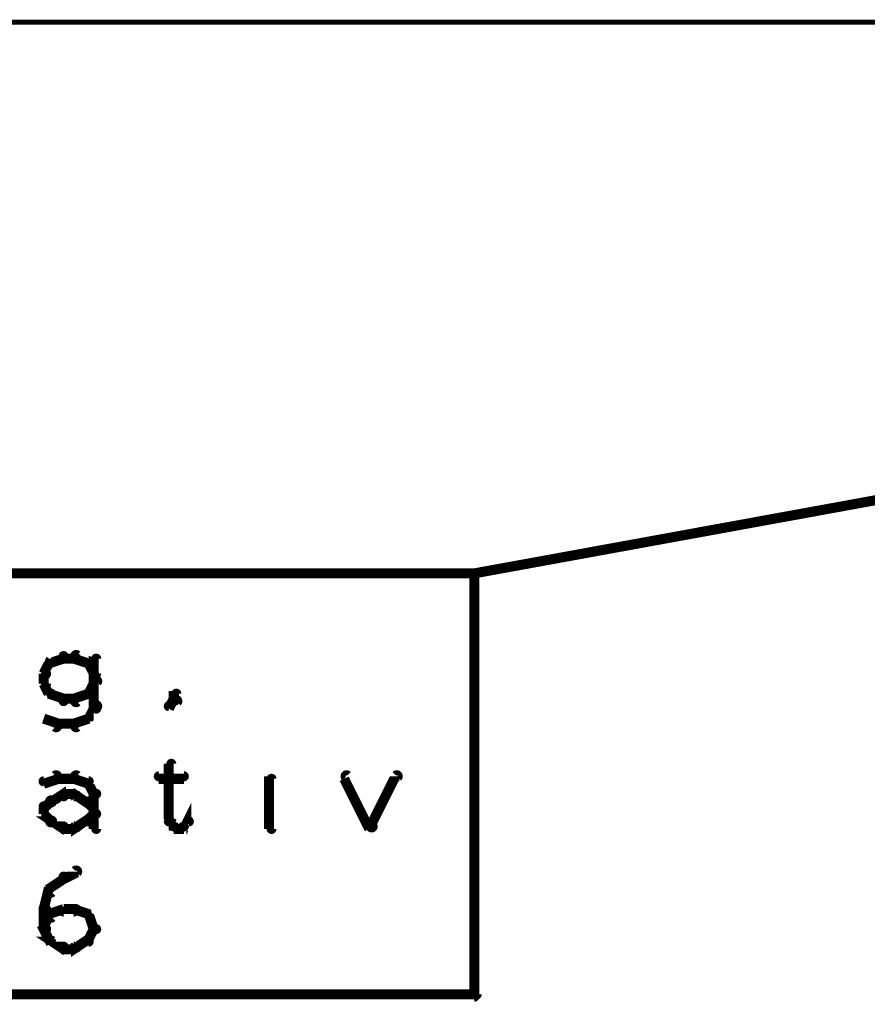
# Model space of a CAD drawing. Extents: x 35 to 575, y 26 to 553.
# Tile 55 of 125: x 71 to 88, y 355 to 375. Entities that reach past the tile are written whole.
import ezdxf

# ---------------------------------------------------------------- set-up
doc = ezdxf.new("R2010")
doc.units = 0
doc.layers.add('DIMENSIONS', color=3, linetype='CONTINUOUS')
doc.layers.add('DRAWING', color=1, linetype='CONTINUOUS')

msp = doc.modelspace()

# ---------------------------------------------------------------- linework, layer by layer
at = {"layer": 'DIMENSIONS', "color": 94}
msp.add_lwpolyline([(122.1, 374.9, 0.1, 0.1, 1), (122.1, 375, 0, 0, 0), (122.1, 375, 0, 0, 0), (122.1, 375, 0.1, 0.1, 0), (54.5, 375, 0.1, 0.1, 0), (54.5, 375, 0, 0, 0), (54.5, 375, 0.1, 0.1, 0), (54.5, 375, 0.1, 0.1, 1), (54.5, 374.9, 0, 0, 0)], format="xyseb", dxfattribs=at)
at = {"layer": 'DRAWING', "color": 2}
for points in [[(118.4, 370.9, 0.1, 0.1, 1), (118.4, 371, 0, 0, 0), (118.4, 371, 0, 0, 0), (118.4, 371, 0.2, 0.2, 0), (80, 364, 0.2, 0.2, 0), (80, 364, 0, 0, 0), (80, 364, 0.1, 0.1, 0), (80, 364, 0.1, 0.1, 1), (80, 363.9, 0, 0, 0)], [(34.8, 355.6, 0.2, 0.2, 0), (80, 355.6, 0.2, 0.2, 0), (80, 355.6, 0, 0, 0), (80, 355.6, 0.1, 0.1, 0), (80, 355.5, 0.1, 0.1, 1), (80, 355.6, 0, 0, 0), (80, 355.6, 0.1, 0.1, 1), (80.1, 355.6, 0, 0, 0), (80, 355.6, 0, 0, 0), (80, 355.6, 0.2, 0.2, 0), (80, 364, 0, 0, 0), (80, 364, 0.1, 0.1, 0), (80.1, 364, 0.1, 0.1, 1), (80, 364, 0, 0, 0), (80, 363.9, 0.1, 0.1, 1), (80, 364, 0, 0, 0), (80, 364, 0, 0, 0), (80, 364, 0.2, 0.2, 0), (34.8, 364, 0, 0, 0)], [(71.6, 362.2, 0.1, 0.1, 1), (71.5, 362.2, 0, 0, 0), (71.5, 362.2, 0, 0, 0), (71.5, 362.2, 0.2, 0.2, 0), (71.4, 362, 0.2, 0.2, 0), (71.4, 362, 0, 0, 0), (71.4, 362, 0.1, 0.1, 0), (71.4, 362, 0.1, 0.1, 1), (71.5, 362, 0, 0, 0)], [(71.8, 362.3, 0.1, 0.1, 1), (71.8, 362.4, 0, 0, 0), (71.8, 362.3, 0, 0, 0), (71.8, 362.3, 0.2, 0.2, 0), (71.5, 362.2, 0.2, 0.2, 0), (71.5, 362.2, 0, 0, 0), (71.5, 362.2, 0.1, 0.1, 0), (71.5, 362.3, 0.1, 0.1, 1), (71.6, 362.2, 0, 0, 0)], [(72, 362.3, 0.1, 0.1, 1), (72, 362.4, 0, 0, 0), (72, 362.3, 0, 0, 0), (72, 362.3, 0.2, 0.2, 0), (71.8, 362.3, 0.2, 0.2, 0), (71.8, 362.3, 0, 0, 0), (71.8, 362.3, 0.1, 0.1, 0), (71.8, 362.4, 0.1, 0.1, 1), (71.8, 362.3, 0, 0, 0)], [(72.3, 362.2, 0.1, 0.1, 1), (72.3, 362.3, 0, 0, 0), (72.3, 362.2, 0, 0, 0), (72.3, 362.2, 0.2, 0.2, 0), (72, 362.3, 0.2, 0.2, 0), (72, 362.3, 0, 0, 0), (72, 362.3, 0.1, 0.1, 0), (72.1, 362.4, 0.1, 0.1, 1), (72, 362.3, 0, 0, 0)], [(72.4, 362, 0.1, 0.1, 1), (72.5, 362, 0, 0, 0), (72.4, 362, 0, 0, 0), (72.4, 362, 0.2, 0.2, 0), (72.3, 362.2, 0.2, 0.2, 0), (72.3, 362.2, 0, 0, 0), (72.3, 362.2, 0.1, 0.1, 0), (72.3, 362.2, 0.1, 0.1, 1), (72.2, 362.2, 0, 0, 0)], [(72.5, 362.3, 0.1, 0.1, 1), (72.4, 362.3, 0, 0, 0), (72.4, 362.3, 0, 0, 0), (72.4, 362.3, 0.2, 0.2, 0), (72.4, 361.3, 0.2, 0.2, 0), (72.4, 361.3, 0, 0, 0), (72.4, 361.3, 0.1, 0.1, 0), (72.4, 361.3, 0.1, 0.1, 1), (72.5, 361.3, 0, 0, 0)], [(71.5, 362, 0.1, 0.1, 1), (71.4, 362, 0, 0, 0), (71.4, 362, 0, 0, 0), (71.4, 362, 0.2, 0.2, 0), (71.4, 361.8, 0.2, 0.2, 0), (71.4, 361.8, 0, 0, 0), (71.4, 361.8, 0.1, 0.1, 0), (71.4, 361.8, 0.1, 0.1, 1), (71.5, 361.8, 0, 0, 0)], [(71.5, 361.9, 0.1, 0.1, 1), (71.4, 361.8, 0, 0, 0), (71.4, 361.8, 0, 0, 0), (71.4, 361.8, 0.2, 0.2, 0), (71.5, 361.6, 0.2, 0.2, 0), (71.5, 361.6, 0, 0, 0), (71.5, 361.6, 0.1, 0.1, 0), (71.5, 361.6, 0.1, 0.1, 1), (71.6, 361.6, 0, 0, 0)], [(72.2, 361.6, 0.1, 0.1, 1), (72.3, 361.6, 0, 0, 0), (72.3, 361.6, 0, 0, 0), (72.3, 361.6, 0.2, 0.2, 0), (72.4, 361.8, 0.2, 0.2, 0), (72.4, 361.8, 0, 0, 0), (72.4, 361.8, 0.1, 0.1, 0), (72.5, 361.8, 0.1, 0.1, 1), (72.4, 361.9, 0, 0, 0)], [(71.6, 361.6, 0.1, 0.1, 1), (71.5, 361.6, 0, 0, 0), (71.5, 361.6, 0, 0, 0), (71.5, 361.6, 0.2, 0.2, 0), (71.8, 361.5, 0.2, 0.2, 0), (71.8, 361.5, 0, 0, 0), (71.8, 361.5, 0.1, 0.1, 0), (71.8, 361.4, 0.1, 0.1, 1), (71.8, 361.5, 0, 0, 0)], [(71.8, 361.5, 0.1, 0.1, 1), (71.8, 361.4, 0, 0, 0), (71.8, 361.5, 0, 0, 0), (71.8, 361.5, 0.2, 0.2, 0), (72, 361.5, 0.2, 0.2, 0), (72, 361.5, 0, 0, 0), (72, 361.5, 0.1, 0.1, 0), (72, 361.4, 0.1, 0.1, 1), (72, 361.5, 0, 0, 0)], [(72, 361.5, 0.1, 0.1, 1), (72.1, 361.4, 0, 0, 0), (72, 361.5, 0, 0, 0), (72, 361.5, 0.2, 0.2, 0), (72.3, 361.6, 0.2, 0.2, 0), (72.3, 361.6, 0, 0, 0), (72.3, 361.6, 0.1, 0.1, 0), (72.3, 361.6, 0.1, 0.1, 1), (72.3, 361.6, 0, 0, 0)], [(73.9, 361.4, 0.1, 0.1, 1), (73.9, 361.3, 0, 0, 0), (73.9, 361.3, 0, 0, 0), (73.9, 361.3, 0.2, 0.2, 0), (74, 361.5, 0.2, 0.2, 0), (74, 361.5, 0, 0, 0), (74, 361.5, 0.1, 0.1, 0), (74.1, 361.4, 0.1, 0.1, 1), (74, 361.5, 0, 0, 0)], [(74, 361.5, 0.1, 0.1, 1), (74.1, 361.5, 0, 0, 0), (74, 361.5, 0, 0, 0), (74, 361.5, 0.2, 0.2, 0), (74, 361.6, 0.2, 0.2, 0), (74, 361.6, 0, 0, 0), (74, 361.6, 0.1, 0.1, 0), (74.1, 361.6, 0.1, 0.1, 1), (74, 361.6, 0, 0, 0)], [(72.5, 361.3, 0.1, 0.1, 1), (72.4, 361.4, 0, 0, 0), (72.4, 361.3, 0, 0, 0), (72.4, 361.3, 0.2, 0.2, 0), (72.3, 361.1, 0.2, 0.2, 0), (72.3, 361.1, 0, 0, 0), (72.3, 361.1, 0.1, 0.1, 0), (72.2, 361.1, 0.1, 0.1, 1), (72.3, 361.1, 0, 0, 0)], [(71.6, 360.9, 0.1, 0.1, 1), (71.7, 361, 0, 0, 0), (71.7, 361, 0, 0, 0), (71.7, 361, 0.2, 0.2, 0), (71.4, 361.1, 0.2, 0.2, 0), (71.4, 361.1, 0, 0, 0), (71.4, 361.1, 0.1, 0.1, 0), (71.4, 361.1, 0.1, 0.1, 1), (71.4, 361.1, 0, 0, 0)], [(72.3, 361.1, 0.1, 0.1, 1), (72.3, 361.1, 0, 0, 0), (72.3, 361.1, 0, 0, 0), (72.3, 361.1, 0.2, 0.2, 0), (72, 361, 0.2, 0.2, 0), (72, 361, 0, 0, 0), (72, 361, 0.1, 0.1, 0), (72, 361, 0.1, 0.1, 1), (72.1, 360.9, 0, 0, 0)], [(72, 360.9, 0.1, 0.1, 1), (72, 361, 0, 0, 0), (72, 361, 0, 0, 0), (72, 361, 0.2, 0.2, 0), (71.7, 361, 0.2, 0.2, 0), (71.7, 361, 0, 0, 0), (71.7, 361, 0.1, 0.1, 0), (71.7, 361, 0.1, 0.1, 1), (71.7, 360.9, 0, 0, 0)], [(75.9, 360.3, 0.1, 0.1, 1), (75.9, 360.3, 0, 0, 0), (75.9, 360.3, 0, 0, 0), (75.9, 360.3, 0.2, 0.2, 0), (75.9, 360.3, 0.2, 0.2, 0), (75.9, 360.3, 0, 0, 0), (75.9, 360.3, 0.1, 0.1, 0), (75.9, 360.3, 0.1, 0.1, 1), (75.9, 360.3, 0, 0, 0)], [(74, 360.2, 0.1, 0.1, 1), (73.9, 360.2, 0, 0, 0), (73.9, 360.2, 0, 0, 0), (73.9, 360.2, 0.2, 0.2, 0), (73.9, 359.1, 0.2, 0.2, 0), (73.9, 359.1, 0, 0, 0), (73.9, 359.1, 0.1, 0.1, 0), (73.9, 359.1, 0.1, 0.1, 1), (74, 359.1, 0, 0, 0)], [(71.4, 359.9, 0.1, 0.1, 1), (71.4, 359.8, 0, 0, 0), (71.4, 359.8, 0, 0, 0), (71.4, 359.8, 0.2, 0.2, 0), (71.7, 359.9, 0.2, 0.2, 0), (71.7, 359.9, 0, 0, 0), (71.7, 359.9, 0.1, 0.1, 0), (71.7, 359.9, 0.1, 0.1, 1), (71.6, 360, 0, 0, 0)], [(71.7, 360, 0.1, 0.1, 1), (71.7, 359.9, 0, 0, 0), (71.7, 359.9, 0, 0, 0), (71.7, 359.9, 0.2, 0.2, 0), (72, 359.9, 0.2, 0.2, 0), (72, 359.9, 0, 0, 0), (72, 359.9, 0.1, 0.1, 0), (72, 359.9, 0.1, 0.1, 1), (72, 360, 0, 0, 0)], [(72.1, 360, 0.1, 0.1, 1), (72, 359.9, 0, 0, 0), (72, 359.9, 0, 0, 0), (72, 359.9, 0.2, 0.2, 0), (72.3, 359.8, 0.2, 0.2, 0), (72.3, 359.8, 0, 0, 0), (72.3, 359.8, 0.1, 0.1, 0), (72.3, 359.8, 0.1, 0.1, 1), (72.3, 359.9, 0, 0, 0)], [(73.7, 360, 0.1, 0.1, 1), (73.7, 359.9, 0, 0, 0), (73.7, 359.9, 0, 0, 0), (73.7, 359.9, 0.2, 0.2, 0), (74.2, 359.9, 0.2, 0.2, 0), (74.2, 359.9, 0, 0, 0), (74.2, 359.9, 0.1, 0.1, 0), (74.2, 359.9, 0.1, 0.1, 1), (74.2, 360, 0, 0, 0)], [(75.9, 358.9, 0.1, 0.1, 1), (76, 358.9, 0, 0, 0), (75.9, 358.9, 0, 0, 0), (75.9, 358.9, 0.2, 0.2, 0), (75.9, 359.9, 0.2, 0.2, 0), (75.9, 359.9, 0, 0, 0), (75.9, 359.9, 0.1, 0.1, 0), (76, 359.9, 0.1, 0.1, 1), (75.9, 359.9, 0, 0, 0)], [(77.5, 360, 0.1, 0.1, 1), (77.4, 359.9, 0, 0, 0), (77.4, 359.9, 0, 0, 0), (77.4, 359.9, 0.2, 0.2, 0), (77.9, 358.9, 0.2, 0.2, 0), (77.9, 358.9, 0, 0, 0), (77.9, 358.9, 0.1, 0.1, 0), (77.9, 358.9, 0.1, 0.1, 1), (78, 359, 0, 0, 0)], [(77.9, 359, 0.1, 0.1, 1), (78, 358.9, 0, 0, 0), (77.9, 358.9, 0, 0, 0), (77.9, 358.9, 0.2, 0.2, 0), (78.4, 359.9, 0.2, 0.2, 0), (78.4, 359.9, 0, 0, 0), (78.4, 359.9, 0.1, 0.1, 0), (78.5, 359.9, 0.1, 0.1, 1), (78.4, 360, 0, 0, 0)], [(72.3, 359.8, 0.1, 0.1, 1), (72.2, 359.8, 0, 0, 0), (72.3, 359.8, 0, 0, 0), (72.3, 359.8, 0.2, 0.2, 0), (72.4, 359.6, 0.2, 0.2, 0), (72.4, 359.6, 0, 0, 0), (72.4, 359.6, 0.1, 0.1, 0), (72.4, 359.6, 0.1, 0.1, 1), (72.5, 359.6, 0, 0, 0)], [(71.4, 359.4, 0.1, 0.1, 1), (71.4, 359.3, 0, 0, 0), (71.4, 359.3, 0, 0, 0), (71.4, 359.3, 0.2, 0.2, 0), (71.5, 359.4, 0.2, 0.2, 0), (71.5, 359.4, 0, 0, 0), (71.5, 359.4, 0.1, 0.1, 0), (71.6, 359.4, 0.1, 0.1, 1), (71.5, 359.5, 0, 0, 0)], [(71.5, 359.5, 0.1, 0.1, 1), (71.6, 359.4, 0, 0, 0), (71.5, 359.4, 0, 0, 0), (71.5, 359.4, 0.2, 0.2, 0), (71.8, 359.6, 0.2, 0.2, 0), (71.8, 359.6, 0, 0, 0), (71.8, 359.6, 0.1, 0.1, 0), (71.8, 359.5, 0.1, 0.1, 1), (71.8, 359.6, 0, 0, 0)], [(71.8, 359.6, 0.1, 0.1, 1), (71.8, 359.5, 0, 0, 0), (71.8, 359.6, 0, 0, 0), (71.8, 359.6, 0.2, 0.2, 0), (72, 359.6, 0.2, 0.2, 0), (72, 359.6, 0, 0, 0), (72, 359.6, 0.1, 0.1, 0), (72, 359.5, 0.1, 0.1, 1), (72, 359.6, 0, 0, 0)], [(72.1, 359.6, 0.1, 0.1, 1), (72, 359.5, 0, 0, 0), (72, 359.6, 0, 0, 0), (72, 359.6, 0.2, 0.2, 0), (72.3, 359.4, 0.2, 0.2, 0), (72.3, 359.4, 0, 0, 0), (72.3, 359.4, 0.1, 0.1, 0), (72.3, 359.4, 0.1, 0.1, 1), (72.3, 359.5, 0, 0, 0)], [(72.3, 359.5, 0.1, 0.1, 1), (72.3, 359.4, 0, 0, 0), (72.3, 359.4, 0, 0, 0), (72.3, 359.4, 0.2, 0.2, 0), (72.4, 359.3, 0.2, 0.2, 0), (72.4, 359.3, 0, 0, 0), (72.4, 359.3, 0.1, 0.1, 0), (72.4, 359.3, 0.1, 0.1, 1), (72.4, 359.4, 0, 0, 0)], [(72.5, 359.6, 0.1, 0.1, 1), (72.4, 359.6, 0, 0, 0), (72.4, 359.6, 0, 0, 0), (72.4, 359.6, 0.2, 0.2, 0), (72.4, 359.2, 0.2, 0.2, 0), (72.4, 359.2, 0, 0, 0), (72.4, 359.2, 0.1, 0.1, 0), (72.4, 359.2, 0.1, 0.1, 1), (72.5, 359.2, 0, 0, 0)], [(71.4, 359.2, 0.1, 0.1, 1), (71.5, 359.2, 0, 0, 0), (71.4, 359.2, 0, 0, 0), (71.4, 359.2, 0.2, 0.2, 0), (71.4, 359.3, 0.2, 0.2, 0), (71.4, 359.3, 0, 0, 0), (71.4, 359.3, 0.1, 0.1, 0), (71.5, 359.3, 0.1, 0.1, 1), (71.4, 359.3, 0, 0, 0)], [(74.1, 359, 0.1, 0.1, 1), (74.2, 358.9, 0, 0, 0), (74.2, 358.9, 0, 0, 0), (74.2, 358.9, 0.2, 0.2, 0), (74.3, 359.1, 0.2, 0.2, 0), (74.3, 359.1, 0, 0, 0), (74.3, 359.1, 0.1, 0.1, 0), (74.3, 359, 0.1, 0.1, 1), (74.3, 359.1, 0, 0, 0)], [(71.8, 358.9, 0.1, 0.1, 1), (71.8, 359, 0, 0, 0), (71.8, 358.9, 0, 0, 0), (71.8, 358.9, 0.2, 0.2, 0), (71.5, 359.1, 0.2, 0.2, 0), (71.5, 359.1, 0, 0, 0), (71.5, 359.1, 0.1, 0.1, 0), (71.6, 359.1, 0.1, 0.1, 1), (71.5, 359, 0, 0, 0)], [(71.5, 359, 0.1, 0.1, 1), (71.6, 359.1, 0, 0, 0), (71.5, 359.1, 0, 0, 0), (71.5, 359.1, 0.2, 0.2, 0), (71.4, 359.2, 0.2, 0.2, 0), (71.4, 359.2, 0, 0, 0), (71.4, 359.2, 0.1, 0.1, 0), (71.4, 359.2, 0.1, 0.1, 1), (71.4, 359.2, 0, 0, 0)], [(72.4, 359.2, 0.1, 0.1, 1), (72.4, 359.2, 0, 0, 0), (72.4, 359.2, 0, 0, 0), (72.4, 359.2, 0.2, 0.2, 0), (72.3, 359.1, 0.2, 0.2, 0), (72.3, 359.1, 0, 0, 0), (72.3, 359.1, 0.1, 0.1, 0), (72.3, 359.1, 0.1, 0.1, 1), (72.3, 359, 0, 0, 0)], [(72.5, 359.2, 0.1, 0.1, 1), (72.4, 359.2, 0, 0, 0), (72.4, 359.2, 0, 0, 0), (72.4, 359.2, 0.2, 0.2, 0), (72.4, 358.9, 0.2, 0.2, 0), (72.4, 358.9, 0, 0, 0), (72.4, 358.9, 0.1, 0.1, 0), (72.4, 358.9, 0.1, 0.1, 1), (72.5, 358.9, 0, 0, 0)], [(73.9, 359.1, 0.1, 0.1, 1), (73.9, 359, 0, 0, 0), (73.9, 359.1, 0, 0, 0), (73.9, 359.1, 0.2, 0.2, 0), (74, 358.9, 0.2, 0.2, 0), (74, 358.9, 0, 0, 0), (74, 358.9, 0.1, 0.1, 0), (74, 358.9, 0.1, 0.1, 1), (74.1, 359, 0, 0, 0)], [(72, 358.9, 0.1, 0.1, 1), (72, 359, 0, 0, 0), (72, 358.9, 0, 0, 0), (72, 358.9, 0.2, 0.2, 0), (71.8, 358.9, 0.2, 0.2, 0), (71.8, 358.9, 0, 0, 0), (71.8, 358.9, 0.1, 0.1, 0), (71.8, 359, 0.1, 0.1, 1), (71.8, 358.9, 0, 0, 0)], [(72.3, 359, 0.1, 0.1, 1), (72.3, 359.1, 0, 0, 0), (72.3, 359.1, 0, 0, 0), (72.3, 359.1, 0.2, 0.2, 0), (72, 358.9, 0.2, 0.2, 0), (72, 358.9, 0, 0, 0), (72, 358.9, 0.1, 0.1, 0), (72, 359, 0.1, 0.1, 1), (72.1, 358.9, 0, 0, 0)], [(74, 359, 0.1, 0.1, 1), (74, 358.9, 0, 0, 0), (74, 358.9, 0, 0, 0), (74, 358.9, 0.2, 0.2, 0), (74.2, 358.9, 0.2, 0.2, 0), (74.2, 358.9, 0, 0, 0), (74.2, 358.9, 0.1, 0.1, 0), (74.2, 358.9, 0.1, 0.1, 1), (74.2, 359, 0, 0, 0)], [(71.8, 358, 0.1, 0.1, 1), (71.8, 357.9, 0, 0, 0), (71.8, 357.9, 0, 0, 0), (71.8, 357.9, 0.2, 0.2, 0), (72, 358, 0.2, 0.2, 0), (72, 358, 0, 0, 0), (72, 358, 0.1, 0.1, 0), (72.1, 358, 0.1, 0.1, 1), (72, 358.1, 0, 0, 0)], [(71.5, 357.7, 0.1, 0.1, 1), (71.6, 357.6, 0, 0, 0), (71.5, 357.7, 0, 0, 0), (71.5, 357.7, 0.2, 0.2, 0), (71.8, 357.9, 0.2, 0.2, 0), (71.8, 357.9, 0, 0, 0), (71.8, 357.9, 0.1, 0.1, 0), (71.8, 357.9, 0.1, 0.1, 1), (71.8, 358, 0, 0, 0)], [(71.4, 357.3, 0.1, 0.1, 1), (71.5, 357.3, 0, 0, 0), (71.4, 357.3, 0, 0, 0), (71.4, 357.3, 0.2, 0.2, 0), (71.5, 357.7, 0.2, 0.2, 0), (71.5, 357.7, 0, 0, 0), (71.5, 357.7, 0.1, 0.1, 0), (71.6, 357.7, 0.1, 0.1, 1), (71.5, 357.7, 0, 0, 0)], [(71.4, 356.9, 0.1, 0.1, 1), (71.5, 356.9, 0, 0, 0), (71.4, 356.9, 0, 0, 0), (71.4, 356.9, 0.2, 0.2, 0), (71.4, 357.3, 0.2, 0.2, 0), (71.4, 357.3, 0, 0, 0), (71.4, 357.3, 0.1, 0.1, 0), (71.5, 357.3, 0.1, 0.1, 1), (71.4, 357.3, 0, 0, 0)], [(72.1, 357.3, 0.1, 0.1, 1), (72, 357.3, 0, 0, 0), (72, 357.3, 0, 0, 0), (72, 357.3, 0.2, 0.2, 0), (72.3, 357.2, 0.2, 0.2, 0), (72.3, 357.2, 0, 0, 0), (72.3, 357.2, 0.1, 0.1, 0), (72.3, 357.1, 0.1, 0.1, 1), (72.3, 357.2, 0, 0, 0)], [(71.4, 356.9, 0.1, 0.1, 1), (71.5, 356.9, 0, 0, 0), (71.4, 356.9, 0, 0, 0), (71.4, 356.9, 0.2, 0.2, 0), (71.5, 357.2, 0.2, 0.2, 0), (71.5, 357.2, 0, 0, 0), (71.5, 357.2, 0.1, 0.1, 0), (71.6, 357.2, 0.1, 0.1, 1), (71.5, 357.2, 0, 0, 0)], [(71.5, 357.2, 0.1, 0.1, 1), (71.6, 357.1, 0, 0, 0), (71.5, 357.2, 0, 0, 0), (71.5, 357.2, 0.2, 0.2, 0), (71.8, 357.3, 0.2, 0.2, 0), (71.8, 357.3, 0, 0, 0), (71.8, 357.3, 0.1, 0.1, 0), (71.8, 357.3, 0.1, 0.1, 1), (71.8, 357.3, 0, 0, 0)], [(71.8, 357.3, 0.1, 0.1, 1), (71.8, 357.2, 0, 0, 0), (71.8, 357.3, 0, 0, 0), (71.8, 357.3, 0.2, 0.2, 0), (72, 357.3, 0.2, 0.2, 0), (72, 357.3, 0, 0, 0), (72, 357.3, 0.1, 0.1, 0), (72, 357.2, 0.1, 0.1, 1), (72, 357.3, 0, 0, 0)], [(72.3, 357.2, 0.1, 0.1, 1), (72.2, 357.2, 0, 0, 0), (72.3, 357.2, 0, 0, 0), (72.3, 357.2, 0.2, 0.2, 0), (72.4, 356.9, 0.2, 0.2, 0), (72.4, 356.9, 0, 0, 0), (72.4, 356.9, 0.1, 0.1, 0), (72.4, 356.9, 0.1, 0.1, 1), (72.5, 356.9, 0, 0, 0)], [(71.5, 356.7, 0.1, 0.1, 1), (71.6, 356.7, 0, 0, 0), (71.5, 356.7, 0, 0, 0), (71.5, 356.7, 0.2, 0.2, 0), (71.4, 356.9, 0.2, 0.2, 0), (71.4, 356.9, 0, 0, 0), (71.4, 356.9, 0.1, 0.1, 0), (71.5, 356.9, 0.1, 0.1, 1), (71.4, 356.9, 0, 0, 0)], [(72.5, 356.9, 0.1, 0.1, 1), (72.4, 356.9, 0, 0, 0), (72.4, 356.9, 0, 0, 0), (72.4, 356.9, 0.2, 0.2, 0), (72.3, 356.7, 0.2, 0.2, 0), (72.3, 356.7, 0, 0, 0), (72.3, 356.7, 0.1, 0.1, 0), (72.2, 356.7, 0.1, 0.1, 1), (72.3, 356.7, 0, 0, 0)], [(71.8, 356.5, 0.1, 0.1, 1), (71.8, 356.6, 0, 0, 0), (71.8, 356.5, 0, 0, 0), (71.8, 356.5, 0.2, 0.2, 0), (71.5, 356.7, 0.2, 0.2, 0), (71.5, 356.7, 0, 0, 0), (71.5, 356.7, 0.1, 0.1, 0), (71.6, 356.7, 0.1, 0.1, 1), (71.5, 356.6, 0, 0, 0)], [(72, 356.5, 0.1, 0.1, 1), (72, 356.6, 0, 0, 0), (72, 356.5, 0, 0, 0), (72, 356.5, 0.2, 0.2, 0), (71.8, 356.5, 0.2, 0.2, 0), (71.8, 356.5, 0, 0, 0), (71.8, 356.5, 0.1, 0.1, 0), (71.8, 356.6, 0.1, 0.1, 1), (71.8, 356.5, 0, 0, 0)], [(72.3, 356.6, 0.1, 0.1, 1), (72.3, 356.7, 0, 0, 0), (72.3, 356.7, 0, 0, 0), (72.3, 356.7, 0.2, 0.2, 0), (72, 356.5, 0.2, 0.2, 0), (72, 356.5, 0, 0, 0), (72, 356.5, 0.1, 0.1, 0), (72, 356.6, 0.1, 0.1, 1), (72.1, 356.5, 0, 0, 0)]]:
    msp.add_lwpolyline(points, format="xyseb", dxfattribs=at)

doc.saveas('drawing.dxf')
